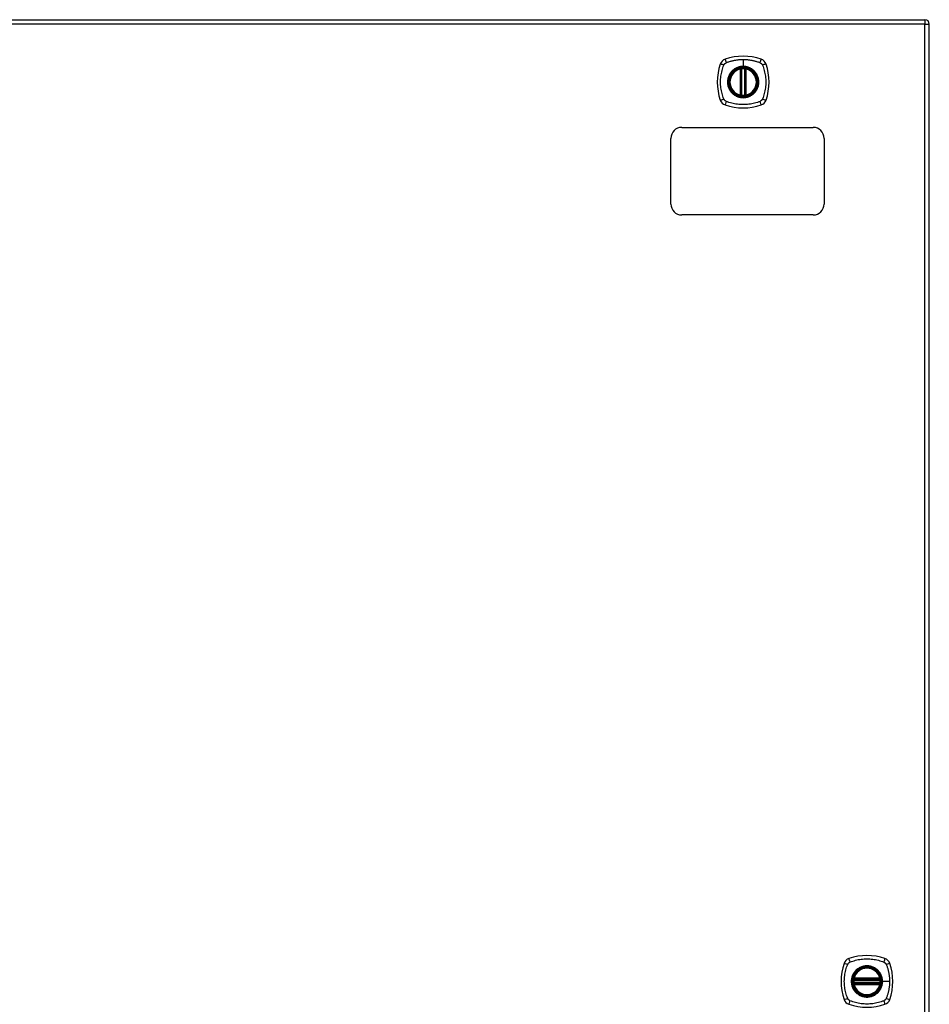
# Model space of a CAD drawing. Header units: inches. Extents: x 17 to 570, y 51 to 268.
# Tile 199 of 216: x 223 to 244, y 163 to 185. Entities that reach past the tile are written whole.
import ezdxf

# ---------------------------------------------------------------- set-up
doc = ezdxf.new("R2010")
doc.units = ezdxf.units.IN
doc.header["$MEASUREMENT"] = 0
doc.layers.add('Visible Edges(ANSI)', color=7, linetype='Continuous', lineweight=25)
doc.layers.add('Visible Tangent Edges(ANSI)', color=7, linetype='Continuous', lineweight=25)

msp = doc.modelspace()

# ---------------------------------------------------------------- linework, layer by layer
at = {"layer": 'Visible Edges(ANSI)'}
for p, q in [((184.091, 185.283), (243.696, 185.283)), ((243.795, 141.464), (243.795, 185.184)), ((239.485, 183.566), (239.485, 184.152)), ((239.505, 183.562), (239.505, 184.156)), ((239.584, 184.156), (239.584, 183.562)), ((239.604, 184.152), (239.604, 183.566)), ((238.143, 182.824), (241.143, 182.824)), ((237.893, 181.074), (237.893, 182.574)), ((241.393, 182.574), (241.393, 181.074)), ((241.143, 180.824), (238.143, 180.824)), ((242.074, 163.363), (242.667, 163.363)), ((242.667, 163.285), (242.074, 163.285)), ((242.078, 163.383), (242.663, 163.383)), ((242.663, 163.265), (242.078, 163.265))]:
    msp.add_line(p, q, dxfattribs=at)
at = {"layer": 'Visible Edges(ANSI)', "flags": 128}
for points in [[(239.516, 184.171), (239.514, 184.171), (239.513, 184.17), (239.511, 184.17), (239.51, 184.17), (239.508, 184.17), (239.507, 184.17), (239.505, 184.17), (239.504, 184.169), (239.502, 184.169), (239.501, 184.169), (239.5, 184.169), (239.499, 184.169), (239.497, 184.169), (239.496, 184.168), (239.495, 184.168), (239.495, 184.168), (239.494, 184.168), (239.493, 184.168), (239.493, 184.168), (239.492, 184.168), (239.492, 184.168), (239.492, 184.168), (239.491, 184.168), (239.491, 184.168)], [(239.598, 184.168), (239.598, 184.168), (239.598, 184.168), (239.597, 184.168), (239.597, 184.168), (239.596, 184.168), (239.596, 184.168), (239.595, 184.168), (239.594, 184.168), (239.594, 184.168), (239.593, 184.168), (239.592, 184.169), (239.59, 184.169), (239.589, 184.169), (239.588, 184.169), (239.587, 184.169), (239.585, 184.169), (239.584, 184.17), (239.583, 184.17), (239.581, 184.17), (239.579, 184.17), (239.578, 184.17), (239.576, 184.17), (239.575, 184.171), (239.573, 184.171)], [(239.491, 183.551), (239.491, 183.551), (239.492, 183.551), (239.492, 183.551), (239.492, 183.551), (239.493, 183.55), (239.493, 183.55), (239.494, 183.55), (239.495, 183.55), (239.495, 183.55), (239.496, 183.55), (239.497, 183.55), (239.499, 183.55), (239.5, 183.549), (239.501, 183.549), (239.502, 183.549), (239.504, 183.549), (239.505, 183.549), (239.507, 183.548), (239.508, 183.548), (239.51, 183.548), (239.511, 183.548), (239.513, 183.548), (239.514, 183.548), (239.516, 183.547)], [(239.573, 183.547), (239.575, 183.548), (239.576, 183.548), (239.578, 183.548), (239.579, 183.548), (239.581, 183.548), (239.583, 183.548), (239.584, 183.549), (239.585, 183.549), (239.587, 183.549), (239.588, 183.549), (239.589, 183.549), (239.59, 183.55), (239.592, 183.55), (239.593, 183.55), (239.594, 183.55), (239.594, 183.55), (239.595, 183.55), (239.596, 183.55), (239.596, 183.55), (239.597, 183.551), (239.597, 183.551), (239.598, 183.551), (239.598, 183.551), (239.598, 183.551)], [(242.062, 163.377), (242.062, 163.377), (242.062, 163.377), (242.062, 163.377), (242.062, 163.376), (242.062, 163.376), (242.062, 163.375), (242.062, 163.375), (242.062, 163.374), (242.061, 163.373), (242.061, 163.372), (242.061, 163.371), (242.061, 163.37), (242.061, 163.369), (242.061, 163.368), (242.06, 163.366), (242.06, 163.365), (242.06, 163.364), (242.06, 163.362), (242.06, 163.361), (242.06, 163.359), (242.059, 163.358), (242.059, 163.356), (242.059, 163.354), (242.059, 163.353)], [(242.059, 163.295), (242.059, 163.294), (242.059, 163.292), (242.059, 163.291), (242.06, 163.289), (242.06, 163.288), (242.06, 163.286), (242.06, 163.285), (242.06, 163.283), (242.06, 163.282), (242.061, 163.281), (242.061, 163.279), (242.061, 163.278), (242.061, 163.277), (242.061, 163.276), (242.061, 163.275), (242.062, 163.274), (242.062, 163.273), (242.062, 163.273), (242.062, 163.272), (242.062, 163.272), (242.062, 163.271), (242.062, 163.271), (242.062, 163.271), (242.062, 163.271)], [(242.682, 163.353), (242.682, 163.354), (242.682, 163.356), (242.682, 163.358), (242.682, 163.359), (242.681, 163.361), (242.681, 163.362), (242.681, 163.364), (242.681, 163.365), (242.681, 163.366), (242.68, 163.368), (242.68, 163.369), (242.68, 163.37), (242.68, 163.371), (242.68, 163.372), (242.68, 163.373), (242.68, 163.374), (242.679, 163.375), (242.679, 163.375), (242.679, 163.376), (242.679, 163.376), (242.679, 163.377), (242.679, 163.377), (242.679, 163.377), (242.679, 163.377)], [(242.679, 163.271), (242.679, 163.271), (242.679, 163.271), (242.679, 163.271), (242.679, 163.272), (242.679, 163.272), (242.679, 163.273), (242.679, 163.273), (242.68, 163.274), (242.68, 163.275), (242.68, 163.276), (242.68, 163.277), (242.68, 163.278), (242.68, 163.279), (242.68, 163.281), (242.681, 163.282), (242.681, 163.283), (242.681, 163.285), (242.681, 163.286), (242.681, 163.288), (242.682, 163.289), (242.682, 163.291), (242.682, 163.292), (242.682, 163.294), (242.682, 163.295)]]:
    msp.add_lwpolyline(points, dxfattribs=at)
at = {"layer": 'Visible Edges(ANSI)'}
for centre, radius in [((239.545, 183.859), 0.32), ((239.545, 183.859), 0.315), ((242.371, 163.324), 0.32), ((242.371, 163.324), 0.315)]:
    msp.add_circle(centre, radius, dxfattribs=at)
for centre, radius, start, end in [((243.696, 185.184), 0.099, 0, 90), ((239.19, 184.214), 0.177, 108.7722, 161.2278), ((239.545, 183.17), 1.28, 71.2278, 108.7722), ((239.899, 184.214), 0.177, 18.7722, 71.2278), ((240.234, 183.859), 1.28, 161.2278, 198.7722), ((239.545, 183.859), 0.313, 103.6344, 256.3656), ((239.545, 183.859), 0.313, 99.784, 103.6344), ((239.474, 184.152), 0.0118, 0, 103.6344), ((239.493, 184.156), 0.0118, 0, 99.784), ((239.545, 183.859), 0.313, 84.7499, 95.2501), ((239.596, 184.156), 0.0118, 80.216, 180), ((239.545, 183.859), 0.313, 76.3656, 80.216), ((239.616, 184.152), 0.0118, 76.3656, 180), ((239.545, 183.859), 0.313, 283.6344, 76.3656), ((238.856, 183.859), 1.28, 341.2278, 18.7722), ((239.474, 183.566), 0.0118, 256.3656, 0), ((239.545, 183.859), 0.313, 256.3656, 260.216), ((239.493, 183.562), 0.0118, 260.216, 0), ((239.545, 183.859), 0.313, 264.7499, 275.2501), ((239.596, 183.562), 0.0118, 180, 279.784), ((239.545, 183.859), 0.313, 279.784, 283.6344), ((239.616, 183.566), 0.0118, 180, 283.6344), ((239.19, 183.504), 0.177, 198.7722, 251.2278), ((239.545, 184.548), 1.28, 251.2278, 288.7722), ((239.899, 183.504), 0.177, 288.7722, 341.2278), ((238.143, 182.574), 0.25, 90, 180), ((241.143, 182.574), 0.25, 0, 90), ((238.143, 181.074), 0.25, 180, 270), ((241.143, 181.074), 0.25, 270, 0), ((242.371, 162.635), 1.28, 71.2278, 108.7722), ((243.06, 163.324), 1.28, 161.2278, 198.7722), ((242.016, 163.679), 0.177, 108.7722, 161.2278), ((242.725, 163.679), 0.177, 18.7722, 71.2278), ((241.682, 163.324), 1.28, 341.2278, 18.7722), ((242.371, 163.324), 0.313, 13.6344, 166.3656), ((242.371, 163.324), 0.313, 174.7499, 185.2501), ((242.371, 163.324), 0.313, 166.3656, 170.216), ((242.074, 163.375), 0.0118, 170.216, 270), ((242.074, 163.273), 0.0118, 90, 189.784), ((242.371, 163.324), 0.313, 189.784, 193.6344), ((242.078, 163.395), 0.0118, 166.3656, 270), ((242.078, 163.253), 0.0118, 90, 193.6344), ((242.371, 163.324), 0.313, 193.6344, 346.3656), ((242.663, 163.395), 0.0118, 270, 13.6344), ((242.663, 163.253), 0.0118, 346.3656, 90), ((242.667, 163.375), 0.0118, 270, 9.784), ((242.667, 163.273), 0.0118, 350.216, 90), ((242.371, 163.324), 0.313, 9.784, 13.6344), ((242.371, 163.324), 0.313, 346.3656, 350.216), ((242.371, 163.324), 0.313, 354.7499, 5.2501), ((242.016, 162.969), 0.177, 198.7722, 251.2278), ((242.371, 164.013), 1.28, 251.2278, 288.7722), ((242.725, 162.969), 0.177, 288.7722, 341.2278)]:
    msp.add_arc(centre, radius, start, end, dxfattribs=at)
at = {"layer": 'Visible Tangent Edges(ANSI)'}
for p, q in [((243.696, 185.283), (243.696, 185.184)), ((243.696, 185.184), (184.091, 185.184)), ((243.696, 185.184), (243.795, 185.184)), ((243.696, 141.464), (243.696, 185.184)), ((239.545, 184.376), (239.545, 184.216)), ((239.474, 184.152), (239.471, 184.163)), ((239.474, 184.152), (239.485, 184.152)), ((239.474, 184.152), (239.474, 183.566)), ((239.485, 184.152), (239.495, 184.152)), ((239.491, 184.168), (239.492, 184.162)), ((239.495, 184.156), (239.505, 184.156)), ((239.495, 183.566), (239.495, 184.152)), ((239.517, 184.159), (239.516, 184.171)), ((239.517, 183.559), (239.517, 184.159)), ((239.545, 184.211), (239.545, 184.216)), ((239.572, 184.159), (239.573, 184.171)), ((239.572, 184.159), (239.572, 183.559)), ((239.584, 184.156), (239.594, 184.156)), ((239.594, 184.152), (239.604, 184.152)), ((239.594, 184.152), (239.594, 183.566)), ((239.597, 184.162), (239.598, 184.168)), ((239.604, 184.152), (239.616, 184.152)), ((239.618, 184.163), (239.616, 184.152)), ((239.616, 183.566), (239.616, 184.152)), ((239.471, 183.555), (239.474, 183.566)), ((239.485, 183.566), (239.474, 183.566)), ((239.495, 183.566), (239.485, 183.566)), ((239.492, 183.557), (239.491, 183.551)), ((239.505, 183.562), (239.495, 183.562)), ((239.516, 183.547), (239.517, 183.559)), ((239.573, 183.547), (239.572, 183.559)), ((239.594, 183.562), (239.584, 183.562)), ((239.604, 183.566), (239.594, 183.566)), ((239.598, 183.551), (239.597, 183.557)), ((239.616, 183.566), (239.604, 183.566)), ((239.616, 183.566), (239.618, 183.555)), ((242.059, 163.353), (242.071, 163.352)), ((242.059, 163.295), (242.071, 163.297)), ((242.068, 163.376), (242.062, 163.377)), ((242.062, 163.271), (242.068, 163.272)), ((242.066, 163.398), (242.078, 163.395)), ((242.078, 163.253), (242.066, 163.25)), ((242.071, 163.352), (242.67, 163.352)), ((242.67, 163.297), (242.071, 163.297)), ((242.074, 163.363), (242.074, 163.374)), ((242.074, 163.275), (242.074, 163.285)), ((242.078, 163.383), (242.078, 163.395)), ((242.663, 163.395), (242.078, 163.395)), ((242.078, 163.373), (242.078, 163.383)), ((242.078, 163.373), (242.663, 163.373)), ((242.078, 163.265), (242.078, 163.275)), ((242.663, 163.275), (242.078, 163.275)), ((242.078, 163.253), (242.078, 163.265)), ((242.078, 163.253), (242.663, 163.253)), ((242.663, 163.395), (242.675, 163.398)), ((242.663, 163.395), (242.663, 163.383)), ((242.663, 163.383), (242.663, 163.373)), ((242.663, 163.275), (242.663, 163.265)), ((242.663, 163.265), (242.663, 163.253)), ((242.675, 163.25), (242.663, 163.253)), ((242.667, 163.374), (242.667, 163.363)), ((242.667, 163.285), (242.667, 163.275)), ((242.67, 163.352), (242.682, 163.353)), ((242.67, 163.297), (242.682, 163.295)), ((242.679, 163.377), (242.673, 163.376)), ((242.673, 163.272), (242.679, 163.271)), ((242.723, 163.324), (242.727, 163.324)), ((242.887, 163.324), (242.727, 163.324))]:
    msp.add_line(p, q, dxfattribs=at)
at = {"layer": 'Visible Tangent Edges(ANSI)', "flags": 128}
for points in [[(239.156, 184.299), (239.174, 184.307), (239.189, 184.313), (239.205, 184.318), (239.221, 184.323), (239.236, 184.328), (239.252, 184.333), (239.268, 184.337), (239.284, 184.342), (239.3, 184.346), (239.316, 184.35), (239.332, 184.353), (239.348, 184.356), (239.364, 184.359), (239.38, 184.362), (239.397, 184.365), (239.413, 184.367), (239.429, 184.369), (239.446, 184.371), (239.462, 184.372), (239.479, 184.374), (239.495, 184.374), (239.512, 184.375), (239.528, 184.376), (239.545, 184.376)], [(239.545, 184.376), (239.561, 184.376), (239.578, 184.375), (239.594, 184.374), (239.611, 184.374), (239.627, 184.372), (239.643, 184.371), (239.66, 184.369), (239.676, 184.367), (239.693, 184.365), (239.709, 184.362), (239.725, 184.359), (239.741, 184.356), (239.757, 184.353), (239.774, 184.35), (239.79, 184.346), (239.805, 184.342), (239.821, 184.337), (239.837, 184.333), (239.853, 184.328), (239.869, 184.323), (239.884, 184.318), (239.9, 184.313), (239.915, 184.307), (239.933, 184.299)], [(239.105, 183.471), (239.091, 183.504), (239.08, 183.535), (239.071, 183.566), (239.062, 183.598), (239.054, 183.63), (239.047, 183.662), (239.041, 183.695), (239.037, 183.727), (239.033, 183.76), (239.03, 183.793), (239.029, 183.826), (239.028, 183.859), (239.029, 183.892), (239.03, 183.925), (239.033, 183.958), (239.037, 183.991), (239.041, 184.023), (239.047, 184.056), (239.054, 184.088), (239.062, 184.12), (239.071, 184.152), (239.08, 184.183), (239.091, 184.214), (239.105, 184.248)], [(239.105, 184.248), (239.105, 184.249), (239.106, 184.25), (239.107, 184.252), (239.107, 184.253), (239.108, 184.255), (239.109, 184.256), (239.11, 184.257), (239.11, 184.259), (239.111, 184.26), (239.112, 184.261), (239.113, 184.262), (239.114, 184.264), (239.115, 184.265), (239.116, 184.266), (239.117, 184.267), (239.118, 184.269), (239.119, 184.27), (239.12, 184.271), (239.121, 184.272), (239.122, 184.273), (239.123, 184.275), (239.124, 184.276), (239.125, 184.277), (239.126, 184.278)], [(239.126, 184.278), (239.127, 184.279), (239.128, 184.28), (239.129, 184.281), (239.13, 184.282), (239.131, 184.283), (239.133, 184.284), (239.134, 184.285), (239.135, 184.286), (239.136, 184.287), (239.137, 184.288), (239.139, 184.289), (239.14, 184.29), (239.141, 184.291), (239.142, 184.291), (239.144, 184.292), (239.145, 184.293), (239.146, 184.294), (239.148, 184.295), (239.149, 184.295), (239.15, 184.296), (239.152, 184.297), (239.153, 184.298), (239.155, 184.298), (239.156, 184.299)], [(239.545, 184.211), (239.636, 184.199), (239.721, 184.164), (239.794, 184.108), (239.85, 184.035), (239.885, 183.95), (239.897, 183.859), (239.885, 183.768), (239.849, 183.683), (239.793, 183.61), (239.721, 183.554), (239.636, 183.519), (239.544, 183.507), (239.453, 183.519), (239.368, 183.554), (239.295, 183.61), (239.239, 183.683), (239.204, 183.768), (239.192, 183.859), (239.204, 183.951), (239.24, 184.036), (239.296, 184.108), (239.368, 184.164), (239.453, 184.199), (239.545, 184.211)], [(239.317, 184.134), (239.315, 184.132), (239.313, 184.13), (239.311, 184.128), (239.309, 184.126), (239.306, 184.125), (239.304, 184.123), (239.302, 184.121), (239.3, 184.119), (239.298, 184.117), (239.296, 184.115), (239.294, 184.113), (239.292, 184.111), (239.29, 184.109), (239.288, 184.107), (239.287, 184.105), (239.285, 184.103), (239.283, 184.101), (239.281, 184.099), (239.279, 184.097), (239.277, 184.095), (239.275, 184.093), (239.274, 184.091), (239.272, 184.089), (239.27, 184.087)], [(239.545, 184.216), (239.534, 184.216), (239.524, 184.215), (239.514, 184.215), (239.503, 184.214), (239.493, 184.212), (239.483, 184.211), (239.473, 184.209), (239.463, 184.206), (239.453, 184.204), (239.443, 184.201), (239.433, 184.198), (239.424, 184.195), (239.414, 184.191), (239.404, 184.187), (239.395, 184.183), (239.386, 184.179), (239.377, 184.174), (239.368, 184.169), (239.359, 184.164), (239.35, 184.158), (239.341, 184.152), (239.333, 184.146), (239.325, 184.14), (239.317, 184.134)], [(239.492, 184.162), (239.492, 184.162), (239.491, 184.162), (239.49, 184.163), (239.489, 184.163), (239.488, 184.163), (239.488, 184.164), (239.487, 184.164), (239.486, 184.164), (239.485, 184.164), (239.484, 184.164), (239.483, 184.164), (239.482, 184.164), (239.481, 184.164), (239.48, 184.164), (239.479, 184.164), (239.478, 184.164), (239.477, 184.164), (239.476, 184.164), (239.475, 184.164), (239.475, 184.164), (239.474, 184.164), (239.473, 184.164), (239.472, 184.164), (239.471, 184.163)], [(239.495, 184.156), (239.495, 184.156), (239.495, 184.156), (239.495, 184.157), (239.495, 184.157), (239.495, 184.157), (239.495, 184.158), (239.495, 184.158), (239.495, 184.158), (239.494, 184.158), (239.494, 184.159), (239.494, 184.159), (239.494, 184.159), (239.494, 184.159), (239.494, 184.159), (239.494, 184.16), (239.494, 184.16), (239.493, 184.16), (239.493, 184.16), (239.493, 184.161), (239.493, 184.161), (239.493, 184.161), (239.493, 184.161), (239.493, 184.161), (239.492, 184.162)], [(239.495, 184.152), (239.495, 184.152), (239.495, 184.152), (239.495, 184.152), (239.495, 184.153), (239.495, 184.153), (239.495, 184.153), (239.495, 184.153), (239.495, 184.153), (239.495, 184.153), (239.495, 184.154), (239.495, 184.154), (239.495, 184.154), (239.495, 184.154), (239.495, 184.154), (239.495, 184.154), (239.495, 184.155), (239.495, 184.155), (239.495, 184.155), (239.495, 184.155), (239.495, 184.155), (239.495, 184.155), (239.495, 184.156), (239.495, 184.156), (239.495, 184.156)], [(239.505, 184.156), (239.505, 184.156), (239.505, 184.156), (239.505, 184.156), (239.506, 184.156), (239.506, 184.156), (239.506, 184.156), (239.506, 184.156), (239.507, 184.156), (239.507, 184.157), (239.508, 184.157), (239.508, 184.157), (239.509, 184.157), (239.509, 184.157), (239.51, 184.157), (239.51, 184.158), (239.511, 184.158), (239.512, 184.158), (239.512, 184.158), (239.513, 184.158), (239.514, 184.158), (239.515, 184.159), (239.515, 184.159), (239.516, 184.159), (239.517, 184.159)], [(239.772, 184.134), (239.764, 184.14), (239.756, 184.146), (239.748, 184.152), (239.739, 184.158), (239.73, 184.164), (239.721, 184.169), (239.712, 184.174), (239.703, 184.179), (239.694, 184.183), (239.685, 184.187), (239.675, 184.191), (239.666, 184.195), (239.656, 184.198), (239.646, 184.201), (239.636, 184.204), (239.626, 184.207), (239.616, 184.209), (239.606, 184.211), (239.596, 184.212), (239.586, 184.214), (239.575, 184.215), (239.565, 184.215), (239.555, 184.216), (239.545, 184.216)], [(239.572, 184.159), (239.573, 184.159), (239.574, 184.159), (239.574, 184.159), (239.575, 184.158), (239.576, 184.158), (239.577, 184.158), (239.577, 184.158), (239.578, 184.158), (239.579, 184.158), (239.579, 184.157), (239.58, 184.157), (239.58, 184.157), (239.581, 184.157), (239.581, 184.157), (239.582, 184.157), (239.582, 184.156), (239.583, 184.156), (239.583, 184.156), (239.583, 184.156), (239.584, 184.156), (239.584, 184.156), (239.584, 184.156), (239.584, 184.156), (239.584, 184.156)], [(239.597, 184.162), (239.597, 184.161), (239.596, 184.161), (239.596, 184.161), (239.596, 184.161), (239.596, 184.161), (239.596, 184.16), (239.596, 184.16), (239.596, 184.16), (239.595, 184.16), (239.595, 184.159), (239.595, 184.159), (239.595, 184.159), (239.595, 184.159), (239.595, 184.159), (239.595, 184.158), (239.595, 184.158), (239.594, 184.158), (239.594, 184.158), (239.594, 184.157), (239.594, 184.157), (239.594, 184.157), (239.594, 184.156), (239.594, 184.156), (239.594, 184.156)], [(239.594, 184.156), (239.594, 184.156), (239.594, 184.156), (239.594, 184.155), (239.594, 184.155), (239.594, 184.155), (239.594, 184.155), (239.594, 184.155), (239.594, 184.155), (239.594, 184.154), (239.594, 184.154), (239.594, 184.154), (239.594, 184.154), (239.594, 184.154), (239.594, 184.154), (239.594, 184.153), (239.594, 184.153), (239.594, 184.153), (239.594, 184.153), (239.594, 184.153), (239.594, 184.153), (239.594, 184.152), (239.594, 184.152), (239.594, 184.152), (239.594, 184.152)], [(239.618, 184.163), (239.617, 184.164), (239.616, 184.164), (239.616, 184.164), (239.615, 184.164), (239.614, 184.164), (239.613, 184.164), (239.612, 184.164), (239.611, 184.164), (239.61, 184.164), (239.609, 184.164), (239.608, 184.164), (239.607, 184.164), (239.606, 184.164), (239.605, 184.164), (239.604, 184.164), (239.603, 184.164), (239.602, 184.164), (239.602, 184.164), (239.601, 184.163), (239.6, 184.163), (239.599, 184.163), (239.598, 184.162), (239.597, 184.162), (239.597, 184.162)], [(239.819, 184.087), (239.817, 184.089), (239.816, 184.091), (239.814, 184.093), (239.812, 184.095), (239.81, 184.097), (239.808, 184.099), (239.806, 184.101), (239.804, 184.103), (239.803, 184.105), (239.801, 184.107), (239.799, 184.109), (239.797, 184.111), (239.795, 184.113), (239.793, 184.115), (239.791, 184.117), (239.789, 184.119), (239.787, 184.121), (239.785, 184.123), (239.783, 184.125), (239.781, 184.126), (239.778, 184.128), (239.776, 184.13), (239.774, 184.132), (239.772, 184.134)], [(239.933, 184.299), (239.936, 184.298), (239.939, 184.296), (239.941, 184.295), (239.944, 184.293), (239.947, 184.292), (239.949, 184.29), (239.952, 184.288), (239.954, 184.286), (239.956, 184.284), (239.959, 184.282), (239.961, 184.28), (239.963, 184.278), (239.965, 184.276), (239.967, 184.273), (239.969, 184.271), (239.971, 184.269), (239.973, 184.266), (239.975, 184.264), (239.977, 184.261), (239.979, 184.259), (239.98, 184.256), (239.982, 184.253), (239.983, 184.25), (239.984, 184.248)], [(239.984, 184.248), (239.998, 184.214), (240.009, 184.183), (240.018, 184.152), (240.027, 184.12), (240.035, 184.088), (240.042, 184.056), (240.048, 184.023), (240.052, 183.991), (240.056, 183.958), (240.059, 183.925), (240.061, 183.892), (240.061, 183.859), (240.061, 183.826), (240.059, 183.793), (240.056, 183.76), (240.052, 183.727), (240.048, 183.695), (240.042, 183.662), (240.035, 183.63), (240.027, 183.598), (240.018, 183.566), (240.009, 183.535), (239.998, 183.504), (239.984, 183.471)], [(239.27, 184.087), (239.257, 184.071), (239.246, 184.054), (239.235, 184.036), (239.225, 184.018), (239.216, 183.999), (239.209, 183.98), (239.202, 183.961), (239.197, 183.941), (239.193, 183.921), (239.19, 183.9), (239.188, 183.88), (239.188, 183.859), (239.188, 183.838), (239.19, 183.818), (239.193, 183.797), (239.197, 183.777), (239.203, 183.757), (239.209, 183.738), (239.217, 183.719), (239.225, 183.7), (239.235, 183.682), (239.246, 183.664), (239.257, 183.648), (239.27, 183.632)], [(239.819, 183.632), (239.832, 183.648), (239.843, 183.665), (239.854, 183.682), (239.864, 183.7), (239.873, 183.719), (239.88, 183.738), (239.887, 183.758), (239.892, 183.778), (239.896, 183.798), (239.899, 183.818), (239.901, 183.838), (239.901, 183.859), (239.901, 183.88), (239.899, 183.9), (239.896, 183.921), (239.892, 183.941), (239.887, 183.961), (239.88, 183.98), (239.873, 183.999), (239.864, 184.018), (239.854, 184.036), (239.843, 184.054), (239.832, 184.071), (239.819, 184.087)], [(239.156, 183.419), (239.153, 183.421), (239.15, 183.422), (239.148, 183.423), (239.145, 183.425), (239.142, 183.427), (239.14, 183.428), (239.137, 183.43), (239.135, 183.432), (239.133, 183.434), (239.13, 183.436), (239.128, 183.438), (239.126, 183.44), (239.124, 183.443), (239.122, 183.445), (239.12, 183.447), (239.118, 183.45), (239.116, 183.452), (239.114, 183.455), (239.112, 183.457), (239.11, 183.46), (239.109, 183.462), (239.107, 183.465), (239.106, 183.468), (239.105, 183.471)], [(239.27, 183.632), (239.272, 183.629), (239.274, 183.627), (239.275, 183.625), (239.277, 183.623), (239.279, 183.621), (239.281, 183.619), (239.283, 183.617), (239.285, 183.615), (239.287, 183.613), (239.288, 183.611), (239.29, 183.609), (239.292, 183.607), (239.294, 183.605), (239.296, 183.603), (239.298, 183.601), (239.3, 183.599), (239.302, 183.597), (239.304, 183.595), (239.306, 183.594), (239.309, 183.592), (239.311, 183.59), (239.313, 183.588), (239.315, 183.586), (239.317, 183.585)], [(239.317, 183.585), (239.333, 183.572), (239.35, 183.56), (239.368, 183.549), (239.386, 183.54), (239.404, 183.531), (239.424, 183.523), (239.443, 183.517), (239.463, 183.512), (239.483, 183.508), (239.503, 183.505), (239.524, 183.503), (239.545, 183.502), (239.565, 183.503), (239.586, 183.505), (239.606, 183.508), (239.626, 183.512), (239.646, 183.517), (239.666, 183.524), (239.685, 183.531), (239.704, 183.54), (239.722, 183.549), (239.739, 183.56), (239.756, 183.572), (239.772, 183.585)], [(239.471, 183.555), (239.472, 183.555), (239.473, 183.555), (239.474, 183.554), (239.475, 183.554), (239.475, 183.554), (239.476, 183.554), (239.477, 183.554), (239.478, 183.554), (239.479, 183.554), (239.48, 183.554), (239.481, 183.554), (239.482, 183.554), (239.483, 183.554), (239.484, 183.554), (239.485, 183.554), (239.486, 183.554), (239.487, 183.555), (239.488, 183.555), (239.488, 183.555), (239.489, 183.555), (239.49, 183.556), (239.491, 183.556), (239.492, 183.556), (239.492, 183.557)], [(239.492, 183.557), (239.493, 183.557), (239.493, 183.557), (239.493, 183.557), (239.493, 183.557), (239.493, 183.558), (239.493, 183.558), (239.493, 183.558), (239.494, 183.558), (239.494, 183.559), (239.494, 183.559), (239.494, 183.559), (239.494, 183.559), (239.494, 183.559), (239.494, 183.56), (239.494, 183.56), (239.495, 183.56), (239.495, 183.56), (239.495, 183.561), (239.495, 183.561), (239.495, 183.561), (239.495, 183.562), (239.495, 183.562), (239.495, 183.562), (239.495, 183.562)], [(239.495, 183.562), (239.495, 183.562), (239.495, 183.563), (239.495, 183.563), (239.495, 183.563), (239.495, 183.563), (239.495, 183.563), (239.495, 183.564), (239.495, 183.564), (239.495, 183.564), (239.495, 183.564), (239.495, 183.564), (239.495, 183.564), (239.495, 183.565), (239.495, 183.565), (239.495, 183.565), (239.495, 183.565), (239.495, 183.565), (239.495, 183.565), (239.495, 183.566), (239.495, 183.566), (239.495, 183.566), (239.495, 183.566), (239.495, 183.566), (239.495, 183.566)], [(239.517, 183.559), (239.516, 183.559), (239.515, 183.56), (239.515, 183.56), (239.514, 183.56), (239.513, 183.56), (239.512, 183.56), (239.512, 183.56), (239.511, 183.561), (239.51, 183.561), (239.51, 183.561), (239.509, 183.561), (239.509, 183.561), (239.508, 183.561), (239.508, 183.562), (239.507, 183.562), (239.507, 183.562), (239.506, 183.562), (239.506, 183.562), (239.506, 183.562), (239.506, 183.562), (239.505, 183.562), (239.505, 183.562), (239.505, 183.562), (239.505, 183.562)], [(239.584, 183.562), (239.584, 183.562), (239.584, 183.562), (239.584, 183.562), (239.584, 183.562), (239.583, 183.562), (239.583, 183.562), (239.583, 183.562), (239.582, 183.562), (239.582, 183.562), (239.581, 183.562), (239.581, 183.561), (239.58, 183.561), (239.58, 183.561), (239.579, 183.561), (239.579, 183.561), (239.578, 183.561), (239.577, 183.56), (239.577, 183.56), (239.576, 183.56), (239.575, 183.56), (239.574, 183.56), (239.574, 183.56), (239.573, 183.559), (239.572, 183.559)], [(239.594, 183.566), (239.594, 183.566), (239.594, 183.566), (239.594, 183.566), (239.594, 183.566), (239.594, 183.566), (239.594, 183.565), (239.594, 183.565), (239.594, 183.565), (239.594, 183.565), (239.594, 183.565), (239.594, 183.565), (239.594, 183.564), (239.594, 183.564), (239.594, 183.564), (239.594, 183.564), (239.594, 183.564), (239.594, 183.564), (239.594, 183.563), (239.594, 183.563), (239.594, 183.563), (239.594, 183.563), (239.594, 183.563), (239.594, 183.562), (239.594, 183.562)], [(239.594, 183.562), (239.594, 183.562), (239.594, 183.562), (239.594, 183.562), (239.594, 183.561), (239.594, 183.561), (239.594, 183.561), (239.594, 183.56), (239.595, 183.56), (239.595, 183.56), (239.595, 183.56), (239.595, 183.559), (239.595, 183.559), (239.595, 183.559), (239.595, 183.559), (239.595, 183.559), (239.596, 183.558), (239.596, 183.558), (239.596, 183.558), (239.596, 183.558), (239.596, 183.557), (239.596, 183.557), (239.596, 183.557), (239.597, 183.557), (239.597, 183.557)], [(239.597, 183.557), (239.597, 183.556), (239.598, 183.556), (239.599, 183.556), (239.6, 183.555), (239.601, 183.555), (239.602, 183.555), (239.602, 183.555), (239.603, 183.554), (239.604, 183.554), (239.605, 183.554), (239.606, 183.554), (239.607, 183.554), (239.608, 183.554), (239.609, 183.554), (239.61, 183.554), (239.611, 183.554), (239.612, 183.554), (239.613, 183.554), (239.614, 183.554), (239.615, 183.554), (239.616, 183.554), (239.616, 183.555), (239.617, 183.555), (239.618, 183.555)], [(239.772, 183.585), (239.774, 183.586), (239.776, 183.588), (239.778, 183.59), (239.781, 183.592), (239.783, 183.594), (239.785, 183.595), (239.787, 183.597), (239.789, 183.599), (239.791, 183.601), (239.793, 183.603), (239.795, 183.605), (239.797, 183.607), (239.799, 183.609), (239.801, 183.611), (239.803, 183.613), (239.804, 183.615), (239.806, 183.617), (239.808, 183.619), (239.81, 183.621), (239.812, 183.623), (239.814, 183.625), (239.816, 183.627), (239.817, 183.629), (239.819, 183.632)], [(239.984, 183.471), (239.983, 183.468), (239.982, 183.465), (239.98, 183.462), (239.979, 183.46), (239.977, 183.457), (239.975, 183.455), (239.973, 183.452), (239.972, 183.45), (239.97, 183.447), (239.968, 183.445), (239.965, 183.443), (239.963, 183.44), (239.961, 183.438), (239.959, 183.436), (239.957, 183.434), (239.954, 183.432), (239.952, 183.43), (239.949, 183.429), (239.947, 183.427), (239.944, 183.425), (239.941, 183.424), (239.939, 183.422), (239.936, 183.421), (239.933, 183.419)], [(239.933, 183.419), (239.9, 183.405), (239.869, 183.395), (239.837, 183.385), (239.806, 183.377), (239.774, 183.369), (239.741, 183.362), (239.709, 183.356), (239.676, 183.351), (239.644, 183.347), (239.611, 183.345), (239.578, 183.343), (239.545, 183.343), (239.512, 183.343), (239.479, 183.345), (239.446, 183.347), (239.413, 183.351), (239.38, 183.356), (239.348, 183.362), (239.316, 183.369), (239.284, 183.376), (239.252, 183.385), (239.221, 183.395), (239.19, 183.405), (239.156, 183.419)], [(241.931, 162.936), (241.917, 162.969), (241.906, 163), (241.897, 163.031), (241.888, 163.063), (241.88, 163.095), (241.873, 163.127), (241.867, 163.16), (241.863, 163.192), (241.859, 163.225), (241.856, 163.258), (241.855, 163.291), (241.854, 163.324), (241.855, 163.357), (241.856, 163.39), (241.859, 163.423), (241.863, 163.456), (241.867, 163.488), (241.873, 163.521), (241.88, 163.553), (241.888, 163.585), (241.897, 163.617), (241.906, 163.648), (241.917, 163.679), (241.931, 163.713)], [(241.931, 163.713), (241.932, 163.715), (241.933, 163.718), (241.935, 163.721), (241.936, 163.724), (241.938, 163.726), (241.94, 163.729), (241.942, 163.731), (241.944, 163.734), (241.946, 163.736), (241.948, 163.738), (241.95, 163.741), (241.952, 163.743), (241.954, 163.745), (241.956, 163.747), (241.959, 163.749), (241.961, 163.751), (241.963, 163.753), (241.966, 163.755), (241.968, 163.756), (241.971, 163.758), (241.974, 163.76), (241.976, 163.761), (241.979, 163.763), (241.982, 163.764)], [(241.982, 163.764), (242.016, 163.778), (242.047, 163.788), (242.078, 163.798), (242.11, 163.807), (242.141, 163.815), (242.174, 163.821), (242.206, 163.827), (242.239, 163.832), (242.271, 163.836), (242.304, 163.839), (242.337, 163.84), (242.37, 163.841), (242.403, 163.84), (242.436, 163.839), (242.469, 163.836), (242.502, 163.832), (242.535, 163.827), (242.567, 163.821), (242.599, 163.815), (242.631, 163.807), (242.663, 163.798), (242.695, 163.788), (242.726, 163.778), (242.759, 163.764)], [(242.723, 163.324), (242.711, 163.233), (242.676, 163.148), (242.619, 163.075), (242.547, 163.019), (242.462, 162.984), (242.37, 162.972), (242.279, 162.984), (242.194, 163.019), (242.121, 163.075), (242.065, 163.148), (242.03, 163.233), (242.018, 163.324), (242.03, 163.416), (242.066, 163.501), (242.122, 163.574), (242.194, 163.629), (242.279, 163.664), (242.371, 163.676), (242.462, 163.664), (242.547, 163.629), (242.62, 163.573), (242.676, 163.5), (242.711, 163.415), (242.723, 163.324)], [(242.598, 163.599), (242.582, 163.611), (242.565, 163.623), (242.547, 163.634), (242.529, 163.643), (242.511, 163.652), (242.491, 163.66), (242.472, 163.666), (242.452, 163.672), (242.432, 163.676), (242.412, 163.679), (242.391, 163.68), (242.37, 163.681), (242.35, 163.68), (242.329, 163.679), (242.309, 163.676), (242.289, 163.671), (242.269, 163.666), (242.249, 163.66), (242.23, 163.652), (242.211, 163.643), (242.193, 163.634), (242.176, 163.623), (242.159, 163.611), (242.143, 163.599)], [(242.759, 163.764), (242.761, 163.763), (242.762, 163.763), (242.763, 163.762), (242.765, 163.761), (242.766, 163.761), (242.767, 163.76), (242.769, 163.759), (242.77, 163.758), (242.771, 163.757), (242.773, 163.757), (242.774, 163.756), (242.775, 163.755), (242.776, 163.754), (242.778, 163.753), (242.779, 163.752), (242.78, 163.751), (242.781, 163.75), (242.782, 163.749), (242.784, 163.748), (242.785, 163.747), (242.786, 163.746), (242.787, 163.745), (242.788, 163.744), (242.789, 163.743)], [(242.789, 163.743), (242.79, 163.742), (242.791, 163.741), (242.792, 163.74), (242.794, 163.738), (242.795, 163.737), (242.796, 163.736), (242.797, 163.735), (242.797, 163.734), (242.798, 163.732), (242.799, 163.731), (242.8, 163.73), (242.801, 163.729), (242.802, 163.727), (242.803, 163.726), (242.804, 163.725), (242.805, 163.724), (242.805, 163.722), (242.806, 163.721), (242.807, 163.72), (242.808, 163.718), (242.808, 163.717), (242.809, 163.715), (242.81, 163.714), (242.81, 163.713)], [(242.81, 163.713), (242.819, 163.695), (242.824, 163.679), (242.83, 163.664), (242.835, 163.648), (242.84, 163.632), (242.844, 163.617), (242.849, 163.601), (242.853, 163.585), (242.857, 163.569), (242.861, 163.553), (242.865, 163.537), (242.868, 163.521), (242.871, 163.505), (242.874, 163.488), (242.876, 163.472), (242.878, 163.456), (242.88, 163.439), (242.882, 163.423), (242.884, 163.407), (242.885, 163.39), (242.886, 163.374), (242.887, 163.357), (242.887, 163.341), (242.887, 163.324)], [(242.096, 163.552), (242.083, 163.536), (242.072, 163.519), (242.061, 163.501), (242.051, 163.483), (242.042, 163.464), (242.035, 163.445), (242.028, 163.426), (242.023, 163.406), (242.019, 163.386), (242.016, 163.365), (242.014, 163.345), (242.014, 163.324), (242.014, 163.303), (242.016, 163.283), (242.019, 163.263), (242.023, 163.242), (242.029, 163.223), (242.035, 163.203), (242.043, 163.184), (242.051, 163.165), (242.061, 163.147), (242.072, 163.129), (242.083, 163.113), (242.096, 163.097)], [(242.143, 163.599), (242.141, 163.597), (242.139, 163.595), (242.137, 163.593), (242.135, 163.592), (242.132, 163.59), (242.13, 163.588), (242.128, 163.586), (242.126, 163.584), (242.124, 163.582), (242.122, 163.58), (242.12, 163.578), (242.118, 163.576), (242.116, 163.574), (242.114, 163.572), (242.113, 163.57), (242.111, 163.568), (242.109, 163.566), (242.107, 163.564), (242.105, 163.562), (242.103, 163.56), (242.101, 163.558), (242.1, 163.556), (242.098, 163.554), (242.096, 163.552)], [(242.645, 163.552), (242.643, 163.554), (242.642, 163.556), (242.64, 163.558), (242.638, 163.56), (242.636, 163.562), (242.634, 163.564), (242.632, 163.566), (242.63, 163.568), (242.629, 163.57), (242.627, 163.572), (242.625, 163.574), (242.623, 163.576), (242.621, 163.578), (242.619, 163.58), (242.617, 163.582), (242.615, 163.584), (242.613, 163.586), (242.611, 163.588), (242.609, 163.59), (242.607, 163.592), (242.604, 163.593), (242.602, 163.595), (242.6, 163.597), (242.598, 163.599)], [(242.727, 163.324), (242.727, 163.334), (242.727, 163.345), (242.726, 163.355), (242.725, 163.365), (242.724, 163.375), (242.722, 163.386), (242.72, 163.396), (242.718, 163.406), (242.715, 163.416), (242.713, 163.426), (242.71, 163.435), (242.706, 163.445), (242.703, 163.455), (242.699, 163.464), (242.694, 163.474), (242.69, 163.483), (242.685, 163.492), (242.68, 163.501), (242.675, 163.51), (242.67, 163.519), (242.664, 163.527), (242.658, 163.536), (242.652, 163.544), (242.645, 163.552)], [(242.066, 163.398), (242.066, 163.397), (242.066, 163.396), (242.066, 163.395), (242.066, 163.394), (242.066, 163.393), (242.065, 163.392), (242.065, 163.391), (242.065, 163.39), (242.065, 163.389), (242.065, 163.388), (242.065, 163.387), (242.065, 163.387), (242.065, 163.386), (242.065, 163.385), (242.066, 163.384), (242.066, 163.383), (242.066, 163.382), (242.066, 163.381), (242.066, 163.38), (242.067, 163.379), (242.067, 163.379), (242.067, 163.378), (242.068, 163.377), (242.068, 163.376)], [(242.068, 163.272), (242.068, 163.271), (242.067, 163.27), (242.067, 163.27), (242.067, 163.269), (242.066, 163.268), (242.066, 163.267), (242.066, 163.266), (242.066, 163.265), (242.066, 163.264), (242.065, 163.264), (242.065, 163.263), (242.065, 163.262), (242.065, 163.261), (242.065, 163.26), (242.065, 163.259), (242.065, 163.258), (242.065, 163.257), (242.065, 163.256), (242.066, 163.255), (242.066, 163.254), (242.066, 163.253), (242.066, 163.252), (242.066, 163.251), (242.066, 163.25)], [(242.068, 163.376), (242.068, 163.376), (242.068, 163.376), (242.069, 163.376), (242.069, 163.376), (242.069, 163.376), (242.069, 163.375), (242.069, 163.375), (242.07, 163.375), (242.07, 163.375), (242.07, 163.375), (242.07, 163.375), (242.071, 163.375), (242.071, 163.374), (242.071, 163.374), (242.071, 163.374), (242.072, 163.374), (242.072, 163.374), (242.072, 163.374), (242.072, 163.374), (242.073, 163.374), (242.073, 163.374), (242.073, 163.374), (242.073, 163.374), (242.074, 163.374)], [(242.074, 163.275), (242.073, 163.275), (242.073, 163.275), (242.073, 163.274), (242.073, 163.274), (242.072, 163.274), (242.072, 163.274), (242.072, 163.274), (242.072, 163.274), (242.071, 163.274), (242.071, 163.274), (242.071, 163.274), (242.071, 163.274), (242.07, 163.274), (242.07, 163.273), (242.07, 163.273), (242.07, 163.273), (242.069, 163.273), (242.069, 163.273), (242.069, 163.273), (242.069, 163.273), (242.069, 163.272), (242.068, 163.272), (242.068, 163.272), (242.068, 163.272)], [(242.071, 163.352), (242.071, 163.352), (242.071, 163.353), (242.071, 163.354), (242.071, 163.355), (242.071, 163.355), (242.072, 163.356), (242.072, 163.357), (242.072, 163.358), (242.072, 163.358), (242.072, 163.359), (242.072, 163.359), (242.073, 163.36), (242.073, 163.361), (242.073, 163.361), (242.073, 163.361), (242.073, 163.362), (242.073, 163.362), (242.073, 163.363), (242.074, 163.363), (242.074, 163.363), (242.074, 163.363), (242.074, 163.363), (242.074, 163.363), (242.074, 163.363)], [(242.074, 163.285), (242.074, 163.285), (242.074, 163.285), (242.074, 163.285), (242.074, 163.285), (242.074, 163.285), (242.073, 163.286), (242.073, 163.286), (242.073, 163.286), (242.073, 163.287), (242.073, 163.287), (242.073, 163.288), (242.073, 163.288), (242.072, 163.289), (242.072, 163.289), (242.072, 163.29), (242.072, 163.291), (242.072, 163.291), (242.072, 163.292), (242.071, 163.293), (242.071, 163.294), (242.071, 163.294), (242.071, 163.295), (242.071, 163.296), (242.071, 163.297)], [(242.074, 163.374), (242.074, 163.374), (242.074, 163.374), (242.074, 163.374), (242.074, 163.374), (242.075, 163.374), (242.075, 163.373), (242.075, 163.373), (242.075, 163.373), (242.075, 163.373), (242.075, 163.373), (242.076, 163.373), (242.076, 163.373), (242.076, 163.373), (242.076, 163.373), (242.076, 163.373), (242.076, 163.373), (242.077, 163.373), (242.077, 163.373), (242.077, 163.373), (242.077, 163.373), (242.077, 163.373), (242.078, 163.373), (242.078, 163.373), (242.078, 163.373)], [(242.078, 163.275), (242.078, 163.275), (242.078, 163.275), (242.077, 163.275), (242.077, 163.275), (242.077, 163.275), (242.077, 163.275), (242.077, 163.275), (242.076, 163.275), (242.076, 163.275), (242.076, 163.275), (242.076, 163.275), (242.076, 163.275), (242.076, 163.275), (242.075, 163.275), (242.075, 163.275), (242.075, 163.275), (242.075, 163.275), (242.075, 163.275), (242.075, 163.275), (242.074, 163.275), (242.074, 163.275), (242.074, 163.275), (242.074, 163.275), (242.074, 163.275)], [(242.645, 163.097), (242.652, 163.105), (242.658, 163.113), (242.664, 163.121), (242.67, 163.13), (242.675, 163.138), (242.68, 163.147), (242.685, 163.156), (242.69, 163.165), (242.695, 163.175), (242.699, 163.184), (242.703, 163.194), (242.706, 163.203), (242.71, 163.213), (242.713, 163.223), (242.715, 163.233), (242.718, 163.243), (242.72, 163.253), (242.722, 163.263), (242.724, 163.273), (242.725, 163.283), (242.726, 163.293), (242.727, 163.304), (242.727, 163.314), (242.727, 163.324)], [(242.663, 163.373), (242.663, 163.373), (242.664, 163.373), (242.664, 163.373), (242.664, 163.373), (242.664, 163.373), (242.664, 163.373), (242.664, 163.373), (242.665, 163.373), (242.665, 163.373), (242.665, 163.373), (242.665, 163.373), (242.665, 163.373), (242.665, 163.373), (242.666, 163.373), (242.666, 163.373), (242.666, 163.373), (242.666, 163.373), (242.666, 163.373), (242.666, 163.374), (242.667, 163.374), (242.667, 163.374), (242.667, 163.374), (242.667, 163.374), (242.667, 163.374)], [(242.667, 163.275), (242.667, 163.275), (242.667, 163.275), (242.667, 163.275), (242.667, 163.275), (242.666, 163.275), (242.666, 163.275), (242.666, 163.275), (242.666, 163.275), (242.666, 163.275), (242.666, 163.275), (242.665, 163.275), (242.665, 163.275), (242.665, 163.275), (242.665, 163.275), (242.665, 163.275), (242.665, 163.275), (242.664, 163.275), (242.664, 163.275), (242.664, 163.275), (242.664, 163.275), (242.664, 163.275), (242.664, 163.275), (242.663, 163.275), (242.663, 163.275)], [(242.667, 163.374), (242.668, 163.374), (242.668, 163.374), (242.668, 163.374), (242.668, 163.374), (242.669, 163.374), (242.669, 163.374), (242.669, 163.374), (242.669, 163.374), (242.67, 163.374), (242.67, 163.374), (242.67, 163.374), (242.67, 163.375), (242.671, 163.375), (242.671, 163.375), (242.671, 163.375), (242.671, 163.375), (242.672, 163.375), (242.672, 163.375), (242.672, 163.376), (242.672, 163.376), (242.672, 163.376), (242.673, 163.376), (242.673, 163.376), (242.673, 163.376)], [(242.667, 163.363), (242.667, 163.363), (242.667, 163.363), (242.667, 163.363), (242.667, 163.363), (242.668, 163.363), (242.668, 163.363), (242.668, 163.362), (242.668, 163.362), (242.668, 163.361), (242.668, 163.361), (242.668, 163.361), (242.668, 163.36), (242.669, 163.359), (242.669, 163.359), (242.669, 163.358), (242.669, 163.358), (242.669, 163.357), (242.669, 163.356), (242.67, 163.355), (242.67, 163.355), (242.67, 163.354), (242.67, 163.353), (242.67, 163.352), (242.67, 163.352)], [(242.67, 163.297), (242.67, 163.296), (242.67, 163.295), (242.67, 163.294), (242.67, 163.294), (242.67, 163.293), (242.669, 163.292), (242.669, 163.291), (242.669, 163.291), (242.669, 163.29), (242.669, 163.289), (242.669, 163.289), (242.668, 163.288), (242.668, 163.288), (242.668, 163.287), (242.668, 163.287), (242.668, 163.286), (242.668, 163.286), (242.668, 163.286), (242.668, 163.285), (242.667, 163.285), (242.667, 163.285), (242.667, 163.285), (242.667, 163.285), (242.667, 163.285)], [(242.673, 163.272), (242.673, 163.272), (242.673, 163.272), (242.672, 163.272), (242.672, 163.273), (242.672, 163.273), (242.672, 163.273), (242.672, 163.273), (242.671, 163.273), (242.671, 163.273), (242.671, 163.273), (242.671, 163.274), (242.67, 163.274), (242.67, 163.274), (242.67, 163.274), (242.67, 163.274), (242.669, 163.274), (242.669, 163.274), (242.669, 163.274), (242.669, 163.274), (242.668, 163.274), (242.668, 163.274), (242.668, 163.275), (242.668, 163.275), (242.667, 163.275)], [(242.673, 163.376), (242.673, 163.377), (242.674, 163.378), (242.674, 163.379), (242.674, 163.379), (242.675, 163.38), (242.675, 163.381), (242.675, 163.382), (242.675, 163.383), (242.675, 163.384), (242.676, 163.385), (242.676, 163.386), (242.676, 163.387), (242.676, 163.387), (242.676, 163.388), (242.676, 163.389), (242.676, 163.39), (242.676, 163.391), (242.676, 163.392), (242.676, 163.393), (242.675, 163.394), (242.675, 163.395), (242.675, 163.396), (242.675, 163.397), (242.675, 163.398)], [(242.675, 163.25), (242.675, 163.251), (242.675, 163.252), (242.675, 163.253), (242.675, 163.254), (242.676, 163.255), (242.676, 163.256), (242.676, 163.257), (242.676, 163.258), (242.676, 163.259), (242.676, 163.26), (242.676, 163.261), (242.676, 163.262), (242.676, 163.263), (242.676, 163.264), (242.675, 163.264), (242.675, 163.265), (242.675, 163.266), (242.675, 163.267), (242.675, 163.268), (242.674, 163.269), (242.674, 163.27), (242.674, 163.27), (242.673, 163.271), (242.673, 163.272)], [(242.887, 163.324), (242.887, 163.308), (242.887, 163.291), (242.886, 163.275), (242.885, 163.258), (242.884, 163.242), (242.882, 163.225), (242.88, 163.209), (242.878, 163.192), (242.876, 163.176), (242.874, 163.16), (242.871, 163.144), (242.868, 163.127), (242.864, 163.111), (242.861, 163.095), (242.857, 163.079), (242.853, 163.063), (242.849, 163.047), (242.844, 163.032), (242.84, 163.016), (242.835, 163), (242.83, 162.985), (242.824, 162.969), (242.819, 162.954), (242.81, 162.936)], [(242.096, 163.097), (242.098, 163.094), (242.1, 163.092), (242.101, 163.09), (242.103, 163.088), (242.105, 163.086), (242.107, 163.084), (242.109, 163.082), (242.111, 163.08), (242.113, 163.078), (242.114, 163.076), (242.116, 163.074), (242.118, 163.072), (242.12, 163.07), (242.122, 163.068), (242.124, 163.066), (242.126, 163.064), (242.128, 163.062), (242.13, 163.06), (242.132, 163.059), (242.135, 163.057), (242.137, 163.055), (242.139, 163.053), (242.141, 163.051), (242.143, 163.05)], [(242.143, 163.05), (242.159, 163.037), (242.176, 163.025), (242.194, 163.014), (242.212, 163.005), (242.23, 162.996), (242.25, 162.989), (242.269, 162.982), (242.289, 162.977), (242.309, 162.973), (242.329, 162.97), (242.35, 162.968), (242.37, 162.967), (242.391, 162.968), (242.412, 162.97), (242.432, 162.973), (242.452, 162.977), (242.472, 162.982), (242.492, 162.989), (242.511, 162.996), (242.53, 163.005), (242.548, 163.014), (242.565, 163.025), (242.582, 163.037), (242.598, 163.05)], [(242.598, 163.05), (242.6, 163.051), (242.602, 163.053), (242.604, 163.055), (242.607, 163.057), (242.609, 163.059), (242.611, 163.06), (242.613, 163.062), (242.615, 163.064), (242.617, 163.066), (242.619, 163.068), (242.621, 163.07), (242.623, 163.072), (242.625, 163.074), (242.627, 163.076), (242.628, 163.078), (242.63, 163.08), (242.632, 163.082), (242.634, 163.084), (242.636, 163.086), (242.638, 163.088), (242.64, 163.09), (242.642, 163.092), (242.643, 163.094), (242.645, 163.097)], [(241.982, 162.884), (241.979, 162.886), (241.976, 162.887), (241.974, 162.888), (241.971, 162.89), (241.969, 162.892), (241.966, 162.893), (241.963, 162.895), (241.961, 162.897), (241.959, 162.899), (241.956, 162.901), (241.954, 162.903), (241.952, 162.905), (241.95, 162.908), (241.948, 162.91), (241.946, 162.912), (241.944, 162.915), (241.942, 162.917), (241.94, 162.919), (241.938, 162.922), (241.937, 162.925), (241.935, 162.927), (241.933, 162.93), (241.932, 162.933), (241.931, 162.936)], [(242.759, 162.884), (242.726, 162.87), (242.695, 162.86), (242.663, 162.85), (242.631, 162.841), (242.599, 162.834), (242.567, 162.827), (242.535, 162.821), (242.502, 162.816), (242.469, 162.812), (242.436, 162.81), (242.403, 162.808), (242.37, 162.808), (242.337, 162.808), (242.304, 162.81), (242.271, 162.812), (242.239, 162.816), (242.206, 162.821), (242.174, 162.827), (242.141, 162.834), (242.11, 162.842), (242.078, 162.85), (242.047, 162.86), (242.016, 162.87), (241.982, 162.884)], [(242.81, 162.936), (242.809, 162.933), (242.808, 162.93), (242.806, 162.927), (242.805, 162.925), (242.803, 162.922), (242.801, 162.92), (242.799, 162.917), (242.798, 162.915), (242.796, 162.912), (242.794, 162.91), (242.791, 162.908), (242.789, 162.905), (242.787, 162.903), (242.785, 162.901), (242.783, 162.899), (242.78, 162.897), (242.778, 162.895), (242.775, 162.894), (242.773, 162.892), (242.77, 162.89), (242.767, 162.889), (242.765, 162.887), (242.762, 162.886), (242.759, 162.884)]]:
    msp.add_lwpolyline(points, dxfattribs=at)
at = {"layer": 'Visible Tangent Edges(ANSI)'}
for centre, radius in [((239.545, 183.859), 0.346), ((239.545, 183.859), 0.342), ((239.545, 183.859), 0.325), ((239.545, 183.859), 0.324), ((242.371, 163.324), 0.346), ((242.371, 163.324), 0.342), ((242.371, 163.324), 0.325), ((242.371, 163.324), 0.324)]:
    msp.add_circle(centre, radius, dxfattribs=at)
for centre, start, end in [((239.545, 183.859), 103.6344, 256.3656), ((239.545, 183.859), 84.7499, 95.2501), ((239.545, 183.859), 283.6344, 76.3656), ((239.545, 183.859), 264.7499, 275.2501), ((242.371, 163.324), 13.6344, 166.3656), ((242.371, 163.324), 174.7499, 185.2501), ((242.371, 163.324), 193.6344, 346.3656), ((242.371, 163.324), 354.7499, 5.2501)]:
    msp.add_arc(centre, 0.301, start, end, dxfattribs=at)
for centre, major_axis, ratio, start_param, end_param in [((239.17, 184.271), (-0.037, 0.112), 0.042597, 0.170073, 1.307344), ((239.919, 184.271), (0.037, 0.112), 0.042597, 4.975842, 6.113112), ((239.132, 184.233), (-0.112, 0.037), 0.042597, 4.975842, 6.113112), ((239.491, 184.167), (-0.00893, -0.00773), 0.431674, 0, 1.315955), ((239.497, 184.156), (-0.0116, -0.0021), 0.025638, 4.856604, 6.283185), ((239.592, 184.156), (0.0116, -0.0021), 0.025638, 0, 1.426581), ((239.598, 184.167), (0.00893, -0.00773), 0.431674, 4.96723, 6.283185), ((239.957, 184.233), (0.112, 0.037), 0.042597, 0.170073, 1.307344), ((239.132, 183.485), (-0.112, -0.037), 0.042597, 0.170073, 1.307344), ((239.491, 183.551), (-0.00893, 0.00773), 0.431674, 4.96723, 6.283185), ((239.497, 183.562), (-0.0116, 0.0021), 0.025638, 0, 1.426581), ((239.592, 183.562), (0.0116, 0.0021), 0.025638, 4.856604, 6.283185), ((239.598, 183.551), (0.00893, 0.00773), 0.431674, 0, 1.315955), ((239.957, 183.485), (0.112, -0.037), 0.042597, 4.975842, 6.113112), ((239.17, 183.447), (-0.037, -0.112), 0.042597, 4.975842, 6.113112), ((239.919, 183.447), (0.037, -0.112), 0.042597, 0.170073, 1.307344), ((241.958, 163.698), (-0.112, 0.037), 0.042597, 4.975842, 6.113112), ((241.996, 163.736), (-0.037, 0.112), 0.042597, 0.170073, 1.307344), ((242.745, 163.736), (0.037, 0.112), 0.042597, 4.975842, 6.113112), ((242.783, 163.698), (0.112, 0.037), 0.042597, 0.170073, 1.307344), ((242.062, 163.377), (0.00773, 0.00893), 0.431674, 4.96723, 6.283185), ((242.062, 163.271), (0.00773, -0.00893), 0.431674, 0, 1.315955), ((242.074, 163.372), (0.0021, 0.0116), 0.025638, 0, 1.426581), ((242.074, 163.276), (0.0021, -0.0116), 0.025638, 4.856604, 6.283185), ((242.667, 163.372), (-0.0021, 0.0116), 0.025638, 4.856604, 6.283185), ((242.667, 163.276), (-0.0021, -0.0116), 0.025638, 0, 1.426581), ((242.679, 163.377), (-0.00773, 0.00893), 0.431674, 0, 1.315955), ((242.679, 163.271), (-0.00773, -0.00893), 0.431674, 4.96723, 6.283185), ((241.958, 162.95), (-0.112, -0.037), 0.042597, 0.170073, 1.307344), ((241.996, 162.912), (-0.037, -0.112), 0.042597, 4.975842, 6.113112), ((242.745, 162.912), (0.037, -0.112), 0.042597, 0.170073, 1.307344), ((242.783, 162.95), (0.112, -0.037), 0.042597, 4.975842, 6.113112)]:
    msp.add_ellipse(centre, major_axis=major_axis, ratio=ratio, start_param=start_param, end_param=end_param, dxfattribs=at)

doc.saveas('drawing.dxf')
